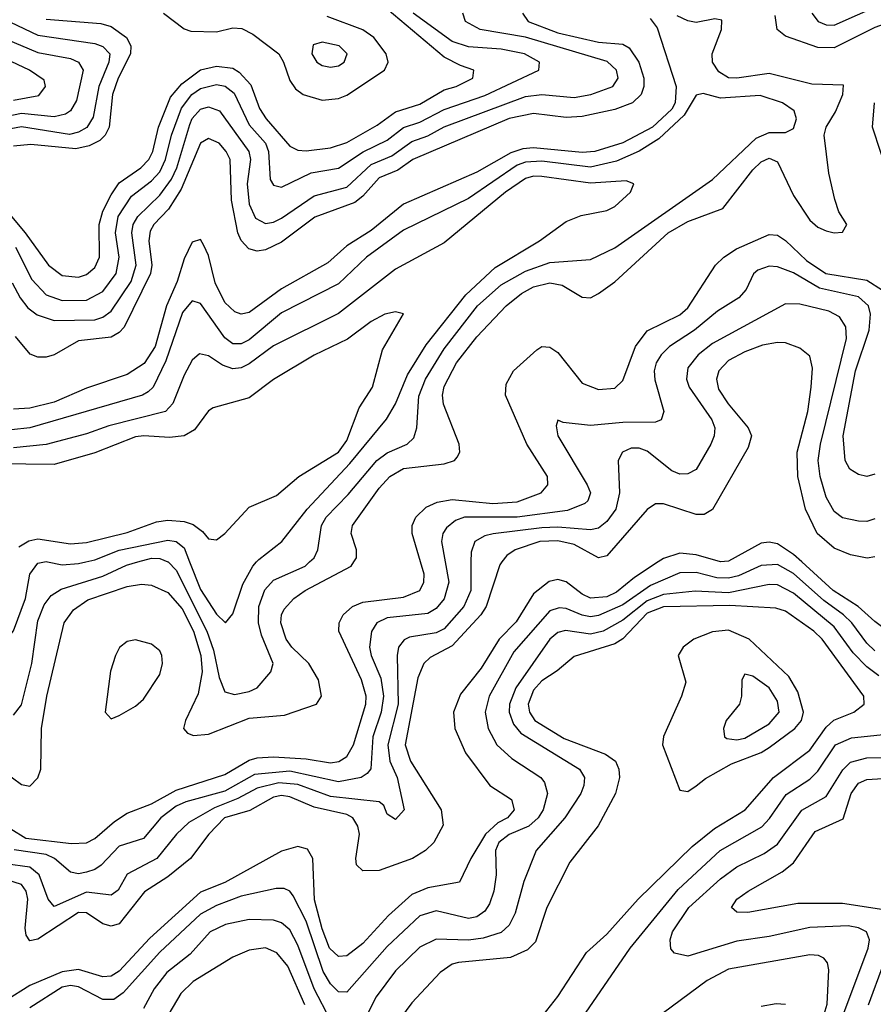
# Model space of a CAD drawing. Header units: inches. Extents: x 1308407 to 1441228, y 959628 to 1036311.
# Tile 193 of 256: x 1320685 to 1322786, y 1028912 to 1031334. Entities that reach past the tile are written whole.
import ezdxf

# ---------------------------------------------------------------- set-up
doc = ezdxf.new("R2010")
doc.units = ezdxf.units.IN
doc.header["$MEASUREMENT"] = 0
doc.layers.add('B3022', color=7, linetype='Continuous')
doc.layers.add('B3023', color=7, linetype='Continuous')

msp = doc.modelspace()

# ---------------------------------------------------------------- linework, layer by layer
at = {"layer": 'B3022', "color": 5}
for points, elevation in [([(1320465.4, 1030000), (1320466.9, 1029990), (1320475.3, 1029975.3), (1320523.7, 1029943.7), (1320533, 1029930), (1320550, 1029881.3), (1320594.3, 1029850), (1320630, 1029810.5), (1320650, 1029805.2), (1320670, 1029830.6), (1320699.4, 1029910), (1320710.4, 1029969.6), (1320730, 1029996.7), (1320745.9, 1030000)], 2540), ([(1321872.3, 1030000), (1321867.1, 1029992.9), (1321833.7, 1029890), (1321820.2, 1029870), (1321750, 1029793.4), (1321695.5, 1029764.5), (1321679.7, 1029750), (1321665.2, 1029714.8), (1321633.9, 1029550), (1321646.9, 1029510), (1321722.4, 1029390), (1321727.7, 1029352.3), (1321704.6, 1029310), (1321684.4, 1029290), (1321651.7, 1029270), (1321570, 1029240.4), (1321530, 1029240.2), (1321514.5, 1029254.5), (1321512.8, 1029270), (1321521.3, 1029330), (1321517.2, 1029350), (1321505.4, 1029370), (1321490, 1029378.9), (1321410, 1029396.4), (1321350, 1029422.3), (1321330, 1029425.6), (1321310, 1029421.3), (1321251.5, 1029388.5), (1321189.7, 1029370), (1321150.4, 1029330), (1321105.8, 1029270), (1321050, 1029225.2), (1320992, 1029188), (1320930, 1029109.9), (1320910, 1029104.1), (1320890, 1029109.3), (1320850, 1029136.3), (1320830, 1029137.3), (1320730, 1029071.7), (1320710, 1029067.4), (1320701.5, 1029081.5), (1320698.5, 1029098.5), (1320705.4, 1029170), (1320701.4, 1029190), (1320690, 1029206.4), (1320550, 1029250.5)], 2680), ([(1320645.2, 1029485.2), (1320690, 1029452.3), (1320710, 1029448.7), (1320730, 1029468.7), (1320737.3, 1029490), (1320738.9, 1029590), (1320751.7, 1029670), (1320794.8, 1029850), (1320817.7, 1029882.3), (1320853.2, 1029906.8), (1320950, 1029939.9), (1320985.1, 1029945.1), (1321010, 1029942.9), (1321050, 1029924.9), (1321084.9, 1029884.9), (1321112.9, 1029830), (1321131, 1029770), (1321134.3, 1029730), (1321124.7, 1029675.3), (1321093.5, 1029610), (1321088.2, 1029590), (1321098.3, 1029578.3), (1321113.1, 1029573.1), (1321150, 1029576.2), (1321250, 1029615.4), (1321337.2, 1029622.8), (1321415.7, 1029650), (1321428.1, 1029670), (1321420.5, 1029710), (1321396.5, 1029750), (1321354.9, 1029790), (1321341.2, 1029810), (1321327.7, 1029850), (1321329.3, 1029870), (1321336, 1029884), (1321360.1, 1029910), (1321387.9, 1029930), (1321500.7, 1029990), (1321507.3, 1030000)], 2580), ([(1321796, 1030000), (1321795.2, 1029930), (1321778.4, 1029890), (1321730, 1029835.2), (1321710, 1029825.5), (1321644.8, 1029815.2), (1321631.3, 1029808.7), (1321617.7, 1029790), (1321614.1, 1029770), (1321616.8, 1029650), (1321591, 1029550), (1321595.9, 1029510), (1321614.1, 1029470), (1321631.7, 1029390), (1321610, 1029366), (1321590, 1029379.3), (1321581.1, 1029401.1), (1321569.9, 1029409.9), (1321450, 1029423.2), (1321370, 1029452.5), (1321323.1, 1029456.9), (1321270, 1029443), (1321222.3, 1029417.7), (1321165, 1029395), (1321101.3, 1029358.7), (1321071.3, 1029330), (1321022.5, 1029270), (1320950, 1029231.4), (1320927.2, 1029192.8), (1320910, 1029180.3), (1320850, 1029187.1), (1320770, 1029151.9), (1320755.4, 1029170), (1320732.9, 1029230), (1320710, 1029248.8), (1320650, 1029256.8)], 2660), ([(1322257, 1030000), (1322198.4, 1029961.6), (1322154.5, 1029925.5), (1322130, 1029914.1), (1322090, 1029911.2), (1322070, 1029920.8), (1322030, 1029951.2), (1322010, 1029956.7), (1321988, 1029952), (1321950, 1029921.3), (1321907.1, 1029852.9), (1321865.6, 1029810), (1321821.4, 1029738.6), (1321770, 1029674.9), (1321753.3, 1029630), (1321756.5, 1029590), (1321782.7, 1029530), (1321842.7, 1029450), (1321895.8, 1029415.8), (1321902.5, 1029390), (1321885.6, 1029370), (1321862.2, 1029357.8), (1321831.8, 1029330), (1321795.2, 1029270), (1321767.7, 1029212.3), (1321690, 1029197.8), (1321650, 1029181.5), (1321592.9, 1029130), (1321530, 1029061.4), (1321490, 1029031.1), (1321470, 1029028.8), (1321447.9, 1029050), (1321430, 1029097.2), (1321411, 1029169), (1321406.7, 1029270), (1321393.3, 1029293.3), (1321370, 1029299.7), (1321330, 1029288.6), (1321190, 1029211.4), (1321130, 1029187.1), (1321005.7, 1029074.3), (1320930, 1028992.7), (1320910, 1028980.4), (1320890, 1028978.8), (1320830, 1028997.4), (1320790, 1028991.8), (1320710, 1028957.8), (1320650, 1028919.9)], 2720), ([(1320663.3, 1029343.3), (1320700.4, 1029320.4), (1320812.5, 1029307.5), (1320850, 1029309.2), (1320870, 1029319.7), (1320918.5, 1029361.5), (1320950, 1029381.6), (1321010, 1029404.9), (1321070, 1029438.1), (1321190, 1029477.1), (1321250, 1029511.9), (1321270, 1029517.9), (1321310, 1029520.2), (1321390, 1029515.4), (1321450, 1029506.1), (1321470.6, 1029509.4), (1321490, 1029521.6), (1321506.4, 1029550), (1321537, 1029650), (1321537.7, 1029670), (1321526.6, 1029710), (1321470.9, 1029830), (1321471.7, 1029850), (1321481.6, 1029870), (1321504.2, 1029890), (1321530, 1029901.1), (1321630, 1029913.7), (1321670.1, 1029930), (1321680.1, 1029950), (1321680.6, 1029970), (1321671.8, 1030000)], 2620), ([(1320670, 1029622.9), (1320690, 1029648.2), (1320714.8, 1029750), (1320730, 1029854.8), (1320745.3, 1029894.7), (1320762.4, 1029917.6), (1320786.9, 1029933.1), (1320890, 1029964.9), (1320947.8, 1029992.2), (1320975.7, 1030000)], 2560), ([(1321732.5, 1030000), (1321741.5, 1029950), (1321730, 1029909), (1321710, 1029885.5), (1321690, 1029873.5), (1321590, 1029862.7), (1321564.6, 1029850), (1321551, 1029829), (1321546.1, 1029790), (1321550.1, 1029770), (1321573.7, 1029713.7), (1321580.8, 1029670), (1321574.8, 1029630), (1321554.5, 1029570), (1321549.4, 1029490.6), (1321540.5, 1029479.5), (1321525.3, 1029470), (1321470, 1029459.3), (1321350, 1029485.5), (1321263.2, 1029476.8), (1321190, 1029435.8), (1321094.4, 1029410), (1321070, 1029398.9), (1321032.5, 1029370), (1320990, 1029319.2), (1320930, 1029300.8), (1320885.8, 1029254.2), (1320870, 1029242.9), (1320850, 1029236.5), (1320830, 1029232.7), (1320810, 1029236.3), (1320771, 1029270), (1320750, 1029280), (1320672, 1029292)], 2640), ([(1322790, 1029781.4), (1322770, 1029799.8), (1322733.3, 1029850), (1322713.1, 1029870), (1322664.8, 1029904.8), (1322590, 1029971.8), (1322550, 1029993.9), (1322510, 1029991.4), (1322454.3, 1029965.7), (1322430, 1029959.8), (1322401.2, 1029961.2), (1322350, 1029973.9), (1322310, 1029972.9), (1322237.7, 1029942.3), (1322170, 1029894.3), (1322110, 1029868.2), (1322090, 1029865.2), (1322070, 1029868.8), (1322030, 1029885.4), (1322012.8, 1029887.2), (1321990, 1029879.8), (1321901.5, 1029778.5), (1321840.6, 1029670), (1321830.5, 1029630), (1321838.2, 1029590), (1321859.8, 1029550), (1321896.4, 1029516.4), (1321968.1, 1029470), (1321977.2, 1029457.2), (1321983.9, 1029430), (1321974, 1029390), (1321961.5, 1029370), (1321938.5, 1029350), (1321890, 1029329.3), (1321864.4, 1029310), (1321856.6, 1029290), (1321857.9, 1029230), (1321852, 1029190), (1321841.6, 1029158.4), (1321830, 1029140.9), (1321810, 1029126.5), (1321790, 1029122.6), (1321710, 1029141.8), (1321670, 1029128.9), (1321590, 1029053.6), (1321490, 1028941.5), (1321470, 1028942.1), (1321450, 1028961.7), (1321431.9, 1028991.9), (1321390, 1029115.8), (1321358.6, 1029178.6), (1321350, 1029189.9), (1321336.1, 1029196.1), (1321316.6, 1029196.6), (1321230, 1029177.3), (1321170, 1029155), (1321130, 1029133.6), (1321030, 1029039.6), (1320940.1, 1028939.9), (1320916.7, 1028923.3), (1320890, 1028923.4), (1320830, 1028954.7), (1320810, 1028958.1), (1320790, 1028953.9), (1320710, 1028902.9)], 2740), ([(1320754, 1030000), (1320790, 1029992.6), (1320830, 1029995.9), (1320848.4, 1030000)], 2540), ([(1321050.3, 1030000), (1321070, 1029979.5), (1321145.7, 1029830), (1321162.6, 1029782.6), (1321176, 1029716), (1321190, 1029680.3), (1321213.9, 1029673.9), (1321250, 1029681.1), (1321270, 1029690.6), (1321303.5, 1029730), (1321309, 1029750), (1321280.1, 1029820.1), (1321272.7, 1029850), (1321274.1, 1029890), (1321288.5, 1029931.5), (1321310, 1029954.9), (1321387.6, 1029990), (1321398.9, 1030000)], 2560), ([(1321103.5, 1030000), (1321130, 1029931.9), (1321170, 1029871.7), (1321192, 1029850), (1321210, 1029872.6), (1321234.7, 1029945.3), (1321258.9, 1029990), (1321267.8, 1030000)], 2540), ([(1322909.4, 1030000), (1322890, 1029972.5), (1322850, 1029861), (1322830, 1029836.2), (1322810, 1029838.8), (1322790, 1029853.1), (1322749.3, 1029890), (1322687.5, 1029930), (1322610.1, 1030000)], 2720), ([(1322799.9, 1029719.9), (1322770, 1029742.3), (1322736.7, 1029776.7), (1322690, 1029840.5), (1322590, 1029923.4), (1322550, 1029943.4), (1322530, 1029944.9), (1322430, 1029923.7), (1322347.9, 1029927.9), (1322270, 1029919.5), (1322230, 1029904.3), (1322170, 1029857.1), (1322121.2, 1029830), (1322090, 1029822.2), (1322028.7, 1029831.3), (1322010, 1029826.7), (1321990, 1029809.9), (1321906.2, 1029690), (1321890.5, 1029650), (1321890, 1029630), (1321900.5, 1029600.5), (1321918.7, 1029578.7), (1322062.7, 1029490), (1322075, 1029470), (1322073.6, 1029450), (1322066, 1029430), (1322027.2, 1029370), (1321956.1, 1029290), (1321926.2, 1029213.8), (1321904.5, 1029135.5), (1321890, 1029106.4), (1321870, 1029088.4), (1321825.9, 1029074.1), (1321790, 1029069), (1321710, 1029072.2), (1321670, 1029052), (1321610, 1028994), (1321562.5, 1028930), (1321542, 1028890)], 2760), ([(1321946.8, 1028850), (1322010, 1028931), (1322080.6, 1029039.4), (1322130, 1029083.9), (1322207.4, 1029170), (1322340.2, 1029299.8), (1322395.6, 1029344.4), (1322470.8, 1029390), (1322540.3, 1029470), (1322630, 1029536.5), (1322670, 1029593.8), (1322689.1, 1029610.9), (1322738.6, 1029630), (1322763.4, 1029650), (1322763, 1029670), (1322660.1, 1029810), (1322639.5, 1029830), (1322570, 1029878.6), (1322545.9, 1029885.9), (1322432.8, 1029892.8), (1322270, 1029889.4), (1322230, 1029873.7), (1322170, 1029811), (1322150, 1029798.1), (1322050, 1029767.4), (1322008.1, 1029731.9), (1321970, 1029707.8), (1321950, 1029684.3), (1321937.1, 1029650), (1321939.8, 1029630), (1321953.4, 1029610), (1322025.3, 1029565.3), (1322126.8, 1029526.8), (1322152, 1029510), (1322160.1, 1029490), (1322161.8, 1029470), (1322152, 1029430), (1322109.1, 1029350.9), (1322039, 1029261), (1321982.8, 1029150), (1321954.7, 1029065.3), (1321934.7, 1029045.2), (1321892.9, 1029027.1), (1321765.4, 1029014.6), (1321749.4, 1029010), (1321720.4, 1028990), (1321650, 1028915.6), (1321622.3, 1028877.7)], 2780), ([(1322051.1, 1028850), (1322187.4, 1029050), (1322305.6, 1029194.4), (1322409.5, 1029290), (1322511.5, 1029348.5), (1322531.1, 1029368.9), (1322571.8, 1029428.2), (1322630, 1029465.9), (1322650, 1029485.4), (1322693.5, 1029550), (1322732.8, 1029567.2), (1322850, 1029579.6)], 2760), ([(1322706, 1028870), (1322773.9, 1029050), (1322776.6, 1029070), (1322769.5, 1029089.5), (1322750, 1029099.4), (1322724.5, 1029104.5), (1322630, 1029100.9), (1322530, 1029078.5), (1322450, 1029066.9), (1322329.9, 1029029.9), (1322297, 1029037), (1322288.2, 1029048.2), (1322286.5, 1029070), (1322291.6, 1029090), (1322332.4, 1029150), (1322410, 1029220.4), (1322450, 1029249.7), (1322517.4, 1029282.6), (1322550, 1029305.2), (1322610, 1029389.3), (1322670, 1029422.5), (1322711.4, 1029488.6), (1322730, 1029507.7), (1322770, 1029518.3), (1322930, 1029518.8)], 2740), ([(1322822.4, 1029142.4), (1322710, 1029159.4), (1322600.8, 1029159.2), (1322477.3, 1029137.3), (1322450, 1029138.5), (1322436.8, 1029150), (1322450.7, 1029170), (1322478, 1029190), (1322562.1, 1029237.9), (1322590, 1029259.5), (1322643.2, 1029336.8), (1322711.7, 1029368.3), (1322731.8, 1029430), (1322750, 1029455.6), (1322770, 1029464.9), (1322810, 1029467.4)], 2720), ([(1321450, 1028872.3), (1321409.6, 1028949.6), (1321370, 1029057.3), (1321350, 1029094.6), (1321330, 1029112.3), (1321310, 1029118.4), (1321250, 1029120.1), (1321192, 1029108), (1321154.4, 1029090), (1321104.9, 1029035.1), (1321047.2, 1028990), (1321015.9, 1028950), (1320990, 1028901)], 2760), ([(1322774.3, 1028910), (1322848.2, 1029110)], 2720), ([(1321387.3, 1028910), (1321345.4, 1029005.4), (1321318.4, 1029038.4), (1321290, 1029050.3), (1321250, 1029044.9), (1321210, 1029027.2), (1321112.2, 1028967.8), (1321081.9, 1028938.1), (1321041.5, 1028870)], 2780), ([(1322647.8, 1028830), (1322672.3, 1028912.3), (1322676.7, 1028996.7), (1322673.4, 1029013.4), (1322664.7, 1029024.7), (1322651.4, 1029031.4), (1322630, 1029032.9), (1322430, 1028998.3), (1322377.4, 1028970), (1322269.8, 1028890.2)], 2760), ([(1322570, 1028911.5), (1322547.3, 1028912.7), (1322510, 1028906.1)], 2780)]:
    msp.add_lwpolyline(points, dxfattribs=dict(at, elevation=elevation))
for points, elevation in [([(1322430, 1029831.8), (1322390, 1029827.9), (1322344.7, 1029810), (1322318.5, 1029790), (1322306.3, 1029770), (1322324.4, 1029704.4), (1322313.7, 1029670), (1322269.4, 1029570.6), (1322267.6, 1029550), (1322310, 1029438.2), (1322330, 1029435.1), (1322350, 1029448.9), (1322372.9, 1029467.1), (1322437, 1029503), (1322510, 1029531.1), (1322530, 1029543.3), (1322592.8, 1029590), (1322609.7, 1029610), (1322614, 1029630), (1322600.3, 1029680.3), (1322578.5, 1029718.5), (1322480.3, 1029810)], 2820), ([(1320970, 1029808.2), (1320950, 1029804), (1320930.7, 1029789.3), (1320921.3, 1029770), (1320908.7, 1029731.3), (1320895.9, 1029630), (1320910, 1029613.6), (1320930, 1029622), (1320970, 1029645.1), (1320990, 1029662.4), (1321030, 1029723.2), (1321036.6, 1029750), (1321034.8, 1029770), (1321030, 1029781.4), (1321010, 1029797.3)], 2620), ([(1322470, 1029723.5), (1322462.3, 1029710), (1322461.9, 1029670), (1322456.6, 1029650), (1322424.2, 1029610), (1322417.1, 1029590), (1322420.2, 1029570), (1322425.3, 1029565.3), (1322450, 1029562.5), (1322470, 1029566.6), (1322530, 1029601.7), (1322554.4, 1029630), (1322550, 1029657.8), (1322530, 1029689.9), (1322490, 1029719.3)], 2840)]:
    msp.add_lwpolyline(points, close=True, dxfattribs=dict(at, elevation=elevation))
at = {"layer": 'B3023', "color": 5}
for points, elevation in [([(1322634.8, 1031350), (1322650.2, 1031330), (1322670, 1031321.2), (1322690, 1031320.8), (1322861.8, 1031398.2)], 2640), ([(1322992.2, 1031387.8), (1322790, 1031315.1), (1322690, 1031265.2), (1322650, 1031265.9), (1322570, 1031293.4), (1322549.6, 1031310), (1322544.9, 1031344.9)], 2620), ([(1320610, 1031352.8), (1320730, 1031296.1), (1320870, 1031275.3), (1320890, 1031268.4), (1320907.1, 1031250), (1320904.5, 1031230), (1320880.1, 1031170), (1320865.8, 1031094.2), (1320850.8, 1031069.2), (1320830, 1031057.5), (1320807.9, 1031052.1), (1320690, 1031070.8), (1320650, 1031063.2)], 2660), ([(1320614, 1030910), (1320698.4, 1030810), (1320756.2, 1030730), (1320790, 1030704.9), (1320830, 1030700.9), (1320850, 1030707.5), (1320870, 1030724.7), (1320881.7, 1030750), (1320881.1, 1030830), (1320890, 1030863.3), (1320910, 1030902.9), (1320930, 1030932.4), (1320983.6, 1030970), (1321003.1, 1030990), (1321012.6, 1031010), (1321026.9, 1031070), (1321056.1, 1031143.9), (1321083.9, 1031176.1), (1321130, 1031210.9), (1321170, 1031220), (1321210, 1031214.7), (1321225.5, 1031205.5), (1321253.8, 1031173.8), (1321275.7, 1031115.7), (1321291.9, 1031090), (1321350, 1031023.4), (1321370, 1031012.8), (1321390, 1031011.7), (1321450, 1031019.1), (1321490, 1031031.8), (1321565.3, 1031074.7), (1321610, 1031107.5), (1321670, 1031126.1), (1321730, 1031161.5), (1321759.3, 1031170), (1321800.7, 1031190), (1321802.7, 1031210), (1321770, 1031221.2), (1321730, 1031242.4), (1321590, 1031360.5)], 2680), ([(1320666.4, 1030686.4), (1320686.5, 1030650), (1320705.5, 1030625.5), (1320728.2, 1030608.2), (1320770, 1030594.1), (1320870, 1030595.8), (1320890, 1030602.6), (1320910, 1030617.3), (1320959.7, 1030690), (1320972.1, 1030730), (1320960.9, 1030810), (1320964.6, 1030830), (1320976.2, 1030850), (1321030, 1030902.1), (1321058.5, 1030941.5), (1321071.6, 1030970), (1321103.7, 1031076.3), (1321110, 1031090.8), (1321130, 1031114.1), (1321150, 1031120.1), (1321177.4, 1031110), (1321249.5, 1031010), (1321253.2, 1030990), (1321244.8, 1030930), (1321250, 1030880.2), (1321265.8, 1030845.8), (1321290, 1030832.6), (1321310, 1030836.1), (1321330, 1030846.1), (1321410, 1030900.7), (1321490, 1030922.2), (1321550, 1030977.8), (1321601, 1030999), (1321650, 1031034.3), (1321690, 1031048.1), (1321730, 1031070.3), (1321930, 1031145.6), (1321970, 1031150.3), (1322050, 1031142.7), (1322090.8, 1031150), (1322145, 1031170), (1322157.9, 1031190), (1322154.1, 1031210), (1322131.1, 1031231.1), (1321930, 1031290.9), (1321818.5, 1031310), (1321782.2, 1031330), (1321776.2, 1031350)], 2640), ([(1321923.1, 1031350), (1321936.7, 1031330), (1322010, 1031301.5), (1322110, 1031279.1), (1322170, 1031273.8), (1322185.3, 1031265.3), (1322208.8, 1031230), (1322221.4, 1031190), (1322221.8, 1031170), (1322214.6, 1031150), (1322193.4, 1031130), (1322150, 1031113.5), (1322070, 1031096), (1322030, 1031093.9), (1321950, 1031103), (1321890, 1031091.1), (1321652.6, 1030990), (1321615.8, 1030964.2), (1321570, 1030945.5), (1321530, 1030900.1), (1321510, 1030884.1), (1321412, 1030848), (1321330, 1030786.8), (1321290, 1030767.7), (1321270, 1030764.9), (1321249.6, 1030770), (1321230.5, 1030790.5), (1321222.4, 1030810), (1321206.9, 1030890), (1321202.9, 1030990), (1321193.4, 1031010), (1321176, 1031030), (1321150, 1031041.9), (1321130, 1031030.5), (1321082.8, 1030917.2), (1321051.7, 1030868.3), (1321015.7, 1030830), (1321006.3, 1030813.7), (1321003.4, 1030790), (1321010.1, 1030730.1), (1321006.8, 1030710), (1320942, 1030578), (1320930, 1030564.6), (1320910, 1030552.7), (1320830, 1030543.9), (1320770, 1030509.2), (1320750, 1030503.6), (1320730, 1030503.6), (1320710.9, 1030510.9), (1320674.6, 1030554.6)], 2620), ([(1320674.9, 1030774.9), (1320714.9, 1030694.9), (1320750, 1030656.9), (1320790, 1030643), (1320850, 1030644.1), (1320890, 1030665.8), (1320922.7, 1030710), (1320930.2, 1030749.8), (1320921.2, 1030810), (1320927.3, 1030850), (1320960.2, 1030899.8), (1321010, 1030937.4), (1321030, 1030959.8), (1321044.3, 1030990), (1321059.2, 1031050), (1321083.5, 1031116.5), (1321109.2, 1031150), (1321130, 1031164.7), (1321170, 1031175), (1321190.6, 1031170.6), (1321213.2, 1031153.2), (1321250, 1031075.2), (1321290.3, 1031030), (1321297.8, 1031010), (1321301.4, 1030941.4), (1321310, 1030927.1), (1321330, 1030922), (1321402.9, 1030957.1), (1321470, 1030969.2), (1321530.9, 1031009.1), (1321590, 1031037.7), (1321630, 1031068.7), (1321670, 1031081.7), (1321730, 1031113.5), (1321830, 1031147.7), (1321963.1, 1031210), (1321965, 1031230), (1321927.9, 1031250), (1321870, 1031261.9), (1321790, 1031267.7), (1321750, 1031280.8), (1321653.4, 1031350)], 2660), ([(1321039.3, 1031350), (1321090, 1031311.5), (1321106.2, 1031306.2), (1321170, 1031304.5), (1321210, 1031313.9), (1321232.3, 1031312.3), (1321258.7, 1031298.7), (1321322.7, 1031250), (1321334.6, 1031230), (1321350, 1031184.5), (1321364.4, 1031164.4), (1321383, 1031150), (1321430, 1031136.4), (1321470, 1031140.2), (1321490, 1031148.2), (1321583.4, 1031210), (1321592.1, 1031230), (1321586.8, 1031250), (1321557.1, 1031290), (1321530, 1031309.4), (1321442.2, 1031342.2)], 2720), ([(1321507.3, 1030000), (1321513.8, 1030010), (1321514.2, 1030030), (1321500.8, 1030070), (1321504, 1030090), (1321570, 1030181.6), (1321596.1, 1030210), (1321630, 1030230.2), (1321730, 1030241.3), (1321755, 1030250), (1321762, 1030258), (1321768.8, 1030270), (1321766.9, 1030290), (1321728, 1030388), (1321726, 1030410), (1321730, 1030431.4), (1321760.3, 1030490), (1321810, 1030554.1), (1321882.7, 1030630), (1321919.9, 1030660.1), (1321950, 1030676.5), (1321990, 1030686.8), (1322020.6, 1030680.6), (1322070, 1030651.5), (1322090, 1030649.9), (1322110, 1030660.1), (1322150, 1030689.5), (1322281.5, 1030810), (1322330, 1030837.8), (1322415.6, 1030870), (1322490, 1030964.6), (1322510, 1030984.7), (1322530, 1030993.5), (1322550, 1030984.5), (1322590, 1030901.3), (1322630, 1030841), (1322650, 1030823.5), (1322670, 1030814.7), (1322690, 1030809.9), (1322710, 1030811.6), (1322720.8, 1030830), (1322701.3, 1030861.3), (1322691.7, 1030891.7), (1322676.8, 1030956.8), (1322665.6, 1031050), (1322670.3, 1031070), (1322692.9, 1031107.1), (1322711.6, 1031150), (1322712.9, 1031172.9), (1322635.2, 1031175.2), (1322530, 1031202.1), (1322450, 1031190), (1322430, 1031191.4), (1322405.8, 1031205.8), (1322390.4, 1031230), (1322389.8, 1031250.2), (1322412.8, 1031310), (1322413, 1031333), (1322396.4, 1031336.4), (1322350, 1031327.1), (1322330, 1031331.4), (1322303.6, 1031343.6)], 2580), ([(1322237, 1031337), (1322254.5, 1031314.5), (1322301.1, 1031170), (1322298.7, 1031130), (1322290, 1031114.2), (1322242.6, 1031070), (1322170, 1031030.9), (1322101, 1031010), (1322070, 1031007.3), (1321950, 1031018.7), (1321923.9, 1031016.1), (1321893.7, 1031006.3), (1321810, 1030959.4), (1321630, 1030880.3), (1321550, 1030815.2), (1321490, 1030777.7), (1321444, 1030736), (1321330, 1030671.7), (1321250, 1030613.6), (1321230, 1030609.3), (1321215, 1030615), (1321190, 1030638), (1321166.7, 1030686.7), (1321150, 1030754), (1321138.4, 1030778.4), (1321130, 1030793), (1321110, 1030786.4), (1321090, 1030746.2), (1321073, 1030690), (1321046.9, 1030630), (1321018.5, 1030530), (1320991.6, 1030488.4), (1320950, 1030460.8), (1320850, 1030427.2), (1320770, 1030393.3), (1320710, 1030378.7), (1320670, 1030375.6)], 2580), ([(1320750, 1031335.2), (1320885.1, 1031325.1), (1320910, 1031317.6), (1320947.8, 1031290), (1320958.7, 1031270), (1320957.9, 1031250), (1320927.9, 1031190), (1320914, 1031150), (1320905.2, 1031070), (1320895.9, 1031050), (1320882.7, 1031037.3), (1320856.2, 1031023.8), (1320823.6, 1031016.4), (1320712.7, 1031027.3), (1320670, 1031023.3)], 2680), ([(1320650, 1031287.2), (1320730, 1031253.2), (1320810, 1031238.6), (1320829.7, 1031229.7), (1320841.3, 1031210), (1320824.9, 1031135.1), (1320810.5, 1031110), (1320798.2, 1031101.8), (1320770, 1031095.1), (1320690, 1031103.4), (1320650, 1031095.6)], 2640), ([(1320670, 1031136.4), (1320732.3, 1031147.7), (1320748.9, 1031170), (1320745.2, 1031185.2), (1320709.5, 1031210), (1320650, 1031237.9)], 2620), ([(1321398.9, 1030000), (1321410, 1030009.9), (1321419, 1030030), (1321428.2, 1030090), (1321439.6, 1030110), (1321493.9, 1030166.1), (1321564, 1030250), (1321590, 1030268.5), (1321638.6, 1030290), (1321655, 1030305), (1321662.7, 1030330), (1321667.6, 1030407.6), (1321684.3, 1030450), (1321730, 1030524.7), (1321812.3, 1030630), (1321870, 1030681.8), (1321930, 1030715.8), (1321990, 1030737.1), (1322090, 1030744.3), (1322150, 1030773.1), (1322390, 1030940.9), (1322497.5, 1031042.5), (1322530, 1031057), (1322570, 1031057), (1322590, 1031066.2), (1322597.2, 1031090), (1322591.2, 1031110), (1322562.4, 1031130), (1322507.7, 1031147.7), (1322410, 1031141.3), (1322367.2, 1031152.8), (1322350, 1031148.6), (1322320.9, 1031099.1), (1322258.6, 1031041.4), (1322210, 1031010.4), (1322153.9, 1030986.1), (1322090, 1030971.5), (1321970, 1030985.8), (1321930, 1030983.5), (1321910, 1030976.1), (1321790, 1030894.1), (1321630, 1030816.2), (1321538.6, 1030750), (1321470, 1030684.4), (1321330, 1030612.6), (1321250, 1030546.4), (1321230, 1030536.4), (1321210, 1030536.6), (1321190, 1030551.8), (1321130, 1030636), (1321110, 1030642.3), (1321086.3, 1030613.7), (1321045.3, 1030494.7), (1321013.7, 1030430), (1321001.6, 1030418.4), (1320987.8, 1030410), (1320710, 1030330.3), (1320664.8, 1030324.8)], 2560), ([(1322825.1, 1030945.1), (1322784.3, 1031070), (1322789, 1031130)], 2620), ([(1321267.8, 1030000), (1321273.6, 1030006.4), (1321330.1, 1030050), (1321392.6, 1030130), (1321498.1, 1030241.9), (1321588.4, 1030351.6), (1321610, 1030389.1), (1321640, 1030460), (1321685.5, 1030534.5), (1321783, 1030657), (1321855.3, 1030724.7), (1321964.6, 1030790), (1322030, 1030837.8), (1322067.4, 1030852.6), (1322130, 1030864.6), (1322150, 1030874.7), (1322188.8, 1030910), (1322197, 1030930), (1322178.1, 1030938.1), (1322090, 1030932.1), (1321970, 1030948.3), (1321950, 1030949.3), (1321930, 1030943.6), (1321881.1, 1030910), (1321730, 1030785), (1321610, 1030720.6), (1321470, 1030611.6), (1321310, 1030532.1), (1321250, 1030487.6), (1321230, 1030477.3), (1321210, 1030474.8), (1321184.3, 1030484.3), (1321150, 1030507.3), (1321128.1, 1030511.9), (1321110, 1030496.3), (1321090, 1030459.8), (1321062.5, 1030390), (1321043.7, 1030370), (1320904.8, 1030335.2), (1320850, 1030315.3), (1320750, 1030289.1), (1320670, 1030280.4)], 2540), ([(1321671.8, 1030000), (1321651.1, 1030070), (1321651.6, 1030090), (1321660.3, 1030110), (1321685.6, 1030134.4), (1321712.9, 1030147.1), (1321750, 1030153.3), (1321850, 1030144), (1321910, 1030147.5), (1321968.9, 1030170), (1321984.8, 1030190), (1321984.5, 1030210), (1321933.2, 1030290), (1321880.7, 1030410), (1321882.5, 1030437.5), (1321900.6, 1030470), (1321957.7, 1030522.3), (1321970, 1030529.9), (1321990, 1030528.7), (1322010, 1030515.2), (1322070, 1030439.9), (1322110, 1030423.9), (1322150, 1030427.6), (1322170, 1030446.4), (1322201.1, 1030530), (1322230, 1030568.9), (1322310, 1030607.7), (1322330, 1030625.4), (1322398.1, 1030730), (1322418, 1030750), (1322449.5, 1030770), (1322530, 1030805.3), (1322550, 1030804.3), (1322570, 1030791.3), (1322622, 1030742), (1322669.7, 1030709.7), (1322770, 1030693.5), (1322808.9, 1030668.9)], 2620), ([(1322790, 1030216.2), (1322770, 1030209.9), (1322750, 1030215.2), (1322728.6, 1030228.6), (1322717, 1030250), (1322712.3, 1030310), (1322742.5, 1030470), (1322776.4, 1030570), (1322779.7, 1030610), (1322774.1, 1030630), (1322750, 1030652.5), (1322653.8, 1030673.8), (1322590, 1030711.2), (1322550, 1030725.8), (1322530, 1030728.1), (1322501.7, 1030718.3), (1322491.3, 1030708.7), (1322473.4, 1030670), (1322455.6, 1030650), (1322402.9, 1030617.1), (1322346.5, 1030570), (1322284.5, 1030530), (1322263.9, 1030510), (1322252.1, 1030490), (1322246.9, 1030470), (1322248.1, 1030448.1), (1322270.7, 1030370), (1322264, 1030350), (1322250, 1030343.6), (1322170, 1030343.2), (1322090, 1030335.6), (1322023, 1030343), (1322010, 1030349.2), (1322005.5, 1030334.5), (1322009.5, 1030310), (1322082.3, 1030190), (1322090.1, 1030170), (1322083.8, 1030150), (1322076.3, 1030143.7), (1322033.3, 1030126.7), (1321910, 1030109.8), (1321779.6, 1030110), (1321758, 1030102), (1321735.7, 1030084.3), (1321726.5, 1030070), (1321723.5, 1030050), (1321732.5, 1030000)], 2640), ([(1322790, 1030105.8), (1322770, 1030099.9), (1322750, 1030100.4), (1322710, 1030108.4), (1322690, 1030123.8), (1322670, 1030159.4), (1322655.2, 1030210), (1322650.8, 1030250), (1322656.2, 1030290), (1322720.1, 1030550), (1322718.7, 1030578.7), (1322702.9, 1030602.9), (1322677, 1030617), (1322605.4, 1030634.6), (1322570, 1030634.7), (1322390, 1030537.1), (1322354.9, 1030510), (1322330, 1030477.8), (1322326.5, 1030450), (1322332.6, 1030430), (1322388.7, 1030350), (1322396.3, 1030330), (1322394.9, 1030310), (1322386.1, 1030290), (1322350, 1030227.3), (1322330, 1030216.5), (1322310, 1030216.3), (1322290, 1030224.4), (1322230, 1030272.5), (1322210, 1030280.1), (1322190, 1030280.3), (1322168.8, 1030270), (1322158.1, 1030250), (1322161.4, 1030170), (1322152.6, 1030130), (1322130, 1030099.2), (1322110, 1030083.3), (1322090, 1030078.9), (1322010, 1030085.8), (1321970, 1030084.3), (1321850.5, 1030069.5), (1321830, 1030064.5), (1321805.4, 1030050), (1321796.3, 1030023.7), (1321796, 1030000)], 2660), ([(1320683.2, 1030036.8), (1320707.9, 1030052.1), (1320730, 1030056.8), (1320810, 1030044.2), (1320850, 1030047.8), (1320950, 1030072.6), (1321021.6, 1030098.4), (1321050, 1030102.4), (1321090, 1030099.6), (1321112.2, 1030092.2), (1321135.3, 1030075.3), (1321150, 1030056.8), (1321170, 1030054.7), (1321190.1, 1030069.9), (1321250, 1030135), (1321316.9, 1030163.1), (1321372.4, 1030210), (1321469.6, 1030270), (1321490, 1030299.2), (1321520.6, 1030379.4), (1321553.8, 1030430), (1321578.5, 1030521.5), (1321630, 1030610.4), (1321610, 1030615.6), (1321584.2, 1030610), (1321550, 1030591.9), (1321492.1, 1030547.9), (1321410, 1030509.1), (1321310, 1030449.1), (1321250, 1030403.4), (1321161.1, 1030378.9), (1321150, 1030372), (1321115.1, 1030324.9), (1321090, 1030310.6), (1321053.6, 1030306.4), (1320990.7, 1030310.7), (1320970, 1030307.5), (1320870, 1030268.7), (1320770, 1030239.8), (1320630, 1030241.1)], 2520), ([(1322790, 1030012.9), (1322771.1, 1030008.9), (1322730, 1030017.1), (1322690, 1030034), (1322648.2, 1030070), (1322619.7, 1030130), (1322600.5, 1030210), (1322598.4, 1030270), (1322624.7, 1030370), (1322633.6, 1030430), (1322636.6, 1030476.6), (1322630, 1030506.6), (1322605.7, 1030525.7), (1322570, 1030539.1), (1322550, 1030540.1), (1322513.5, 1030533.5), (1322470, 1030517.2), (1322430, 1030495.4), (1322406, 1030470), (1322400.6, 1030450), (1322405.5, 1030425.5), (1322428.7, 1030388.7), (1322478.5, 1030330), (1322486, 1030310), (1322478.3, 1030281.7), (1322390, 1030128.7), (1322370, 1030117), (1322350, 1030116.7), (1322270, 1030143.1), (1322250, 1030143.2), (1322230, 1030128.7), (1322130, 1030014.7), (1322110, 1030010.3), (1322050, 1030042.8), (1322010, 1030051.7), (1321965.6, 1030050), (1321905.1, 1030030), (1321883.9, 1030016.1), (1321872.3, 1030000)], 2680), ([(1320848.4, 1030000), (1320870, 1030004.8), (1320930, 1030029), (1321050, 1030053.3), (1321070.5, 1030050.5), (1321090, 1030034.7), (1321103.5, 1030000)], 2540), ([(1322610.1, 1030000), (1322590, 1030018.2), (1322550, 1030044.7), (1322530, 1030049), (1322510, 1030045.9), (1322430, 1030001.5), (1322410, 1030000.2), (1322350, 1030017.9), (1322310, 1030021.9), (1322270, 1030008.6), (1322257, 1030000)], 2720), ([(1320745.9, 1030000), (1320750, 1030000.8), (1320754, 1030000)], 2540), ([(1320975.7, 1030000), (1321010, 1030009.7), (1321030, 1030008.1), (1321050, 1030000.3), (1321050.3, 1030000)], 2560)]:
    msp.add_lwpolyline(points, dxfattribs=dict(at, elevation=elevation))
at = {"layer": 'B3023', "color": 5, "elevation": 2740}
msp.add_lwpolyline([(1321430, 1031279.3), (1321407.4, 1031272.6), (1321404.3, 1031250), (1321416.2, 1031230), (1321430, 1031221.4), (1321450, 1031217.2), (1321470, 1031221), (1321484.1, 1031230), (1321491.2, 1031250), (1321471.5, 1031270)], close=True, dxfattribs=at)

doc.saveas('drawing.dxf')
